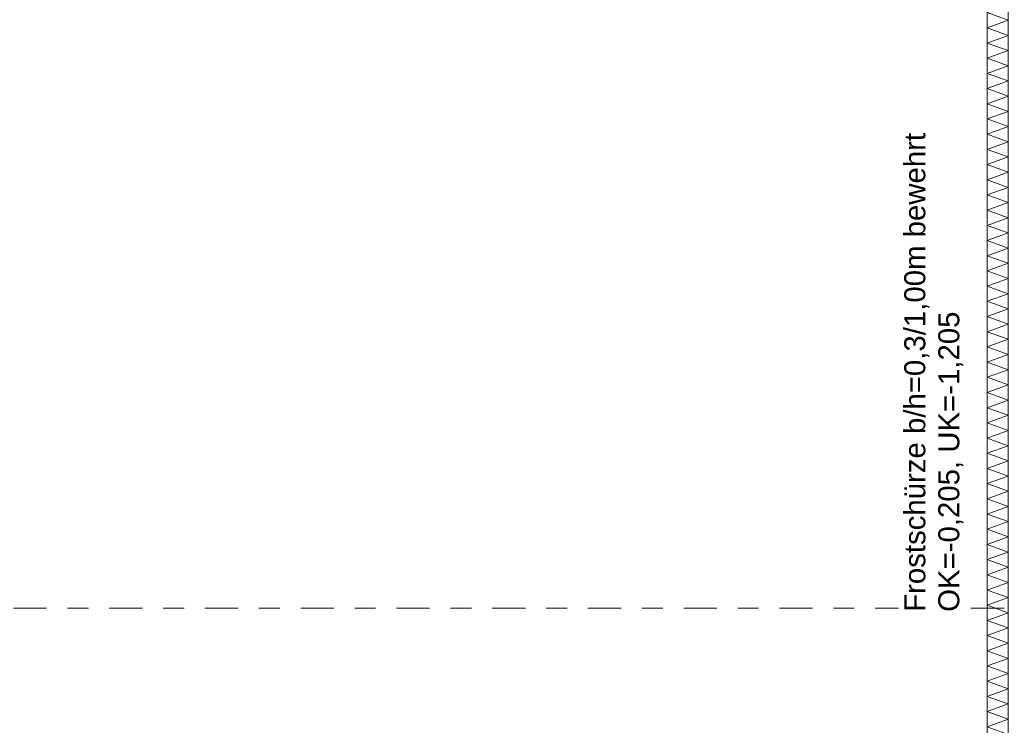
# Model space of a CAD drawing. Header units: metres. Extents: x -273 to 6, y -183 to 13.
# Tile 66 of 256: x -172.76 to -168.04, y -7.73 to -4.35. Entities that reach past the tile are written whole.
import ezdxf

# ---------------------------------------------------------------- set-up
doc = ezdxf.new("R2010")
doc.units = ezdxf.units.M
doc.header["$LTSCALE"] = 0.05
doc.linetypes.add('Linienart-53', pattern=[5.291531, 3.175, -1.058062, 0.352704, -0.705764])
doc.layers.get('0').update_dxf_attribs({"lineweight": 25})
doc.layers.add('00 -Bauelemente -Dämmung innen', color=7, linetype='Continuous', lineweight=9, true_color=0xff7fe6)
doc.layers.add('70 -72 Beschriftung- 1 Beschriftung allgemein', color=7, linetype='Continuous', lineweight=9, true_color=0xff6633)
doc.layers.add('70 -71 Achsen- 1 Gebäudeachsen', color=7, linetype='Linienart-53', lineweight=18)
doc.layers.add('Keine', color=7, linetype='Continuous', lineweight=9)
doc.styles.add('Arial', font='arial.ttf')

# ---------------------------------------------------------------- blocks, each defined once
blk = doc.blocks.new('Gruppe-604')
at = {"color": 255, "linetype": 'Continuous', "lineweight": 5}
blk.add_wipeout([(-168.021, -7.922), (-168.021, -4.152), (-168.121, -4.152), (-168.121, -7.922)], dxfattribs=at).dxf.layer = '00 -Bauelemente -Dämmung innen'
blk = doc.blocks.new('Gruppe-605')
at = {"layer": '00 -Bauelemente -Dämmung innen', "color": 7, "transparency": 33554687, "flags": 128}
blk.add_lwpolyline([(-168.021, -7.922), (-168.121, -7.8856), (-168.021, -7.8492), (-168.121, -7.8129), (-168.021, -7.7765), (-168.121, -7.7401), (-168.021, -7.7037), (-168.121, -7.6673), (-168.021, -7.6309), (-168.121, -7.5945), (-168.021, -7.5581), (-168.121, -7.5217), (-168.021, -7.4853), (-168.121, -7.4489), (-168.021, -7.4125), (-168.121, -7.3761), (-168.021, -7.3397), (-168.121, -7.3033), (-168.021, -7.2669), (-168.121, -7.2305), (-168.021, -7.1941), (-168.121, -7.1577), (-168.021, -7.1213), (-168.121, -7.0849), (-168.021, -7.0485), (-168.121, -7.0121), (-168.021, -6.9757), (-168.121, -6.9393), (-168.021, -6.9029), (-168.121, -6.8665), (-168.021, -6.8301), (-168.121, -6.7937), (-168.021, -6.7573), (-168.121, -6.7209), (-168.021, -6.6845), (-168.121, -6.6481), (-168.021, -6.6117), (-168.121, -6.5754), (-168.021, -6.539), (-168.121, -6.5026), (-168.021, -6.4662), (-168.121, -6.4298), (-168.021, -6.3934), (-168.121, -6.357), (-168.021, -6.3206), (-168.121, -6.2842), (-168.021, -6.2478), (-168.121, -6.2114), (-168.021, -6.175), (-168.121, -6.1386), (-168.021, -6.1022), (-168.121, -6.0658), (-168.021, -6.0294), (-168.121, -5.993), (-168.021, -5.9566), (-168.121, -5.9202), (-168.021, -5.8838), (-168.121, -5.8474), (-168.021, -5.811), (-168.121, -5.7746), (-168.021, -5.7382), (-168.121, -5.7018), (-168.021, -5.6654), (-168.121, -5.629), (-168.021, -5.5926), (-168.121, -5.5562), (-168.021, -5.5198), (-168.121, -5.4834), (-168.021, -5.447), (-168.121, -5.4106), (-168.021, -5.3743), (-168.121, -5.3379), (-168.021, -5.3015), (-168.121, -5.2651), (-168.021, -5.2287), (-168.121, -5.1923), (-168.021, -5.1559), (-168.121, -5.1195), (-168.021, -5.0831), (-168.121, -5.0467), (-168.021, -5.0103), (-168.121, -4.9739), (-168.021, -4.9375), (-168.121, -4.9011), (-168.021, -4.8647), (-168.121, -4.8283), (-168.021, -4.7919), (-168.121, -4.7555), (-168.021, -4.7191), (-168.121, -4.6827), (-168.021, -4.6463), (-168.121, -4.6099), (-168.021, -4.5735), (-168.121, -4.5371), (-168.021, -4.5007), (-168.121, -4.4643), (-168.021, -4.4279), (-168.121, -4.3915), (-168.021, -4.3551), (-168.121, -4.3187), (-168.021, -4.2823), (-168.121, -4.2459), (-168.021, -4.2095), (-168.121, -4.1731), (-168.063, -4.152)], dxfattribs=at)
blk = doc.blocks.new('Gruppe-606')
at = {"layer": '00 -Bauelemente -Dämmung innen', "color": 7, "linetype": 'Continuous', "lineweight": 9, "transparency": 33554687}
blk.add_line((-168.121, -7.922), (-168.021, -7.922), dxfattribs=at)
blk = doc.blocks.new('Gruppe-607')
at = {"layer": '00 -Bauelemente -Dämmung innen', "color": 7, "linetype": 'Continuous', "lineweight": 9, "transparency": 33554687}
blk.add_line((-168.021, -4.152), (-168.121, -4.152), dxfattribs=at)
blk = doc.blocks.new('Gruppe-608')
at = {"color": 7, "transparency": 33554687}
for name in ['Gruppe-607', 'Gruppe-606']:
    blk.add_blockref(name, (0, 0), dxfattribs=at)
blk = doc.blocks.new('Gruppe-609')
at = {"layer": '00 -Bauelemente -Dämmung innen', "color": 7, "linetype": 'Continuous', "lineweight": 9, "transparency": 33554687}
blk.add_line((-168.121, -4.152), (-168.121, -7.922), dxfattribs=at)
blk = doc.blocks.new('Gruppe-610')
at = {"layer": '00 -Bauelemente -Dämmung innen', "color": 7, "linetype": 'Continuous', "lineweight": 9, "transparency": 33554687}
blk.add_line((-168.021, -7.922), (-168.021, -4.152), dxfattribs=at)
blk = doc.blocks.new('Gruppe-611')
at = {"color": 7, "transparency": 33554687}
for name in ['Gruppe-609', 'Gruppe-610']:
    blk.add_blockref(name, (0, 0), dxfattribs=at)
blk = doc.blocks.new('Gruppe-612')
at = {"layer": '00 -Bauelemente -Dämmung innen', "color": 7}
blk.add_blockref('Gruppe-604', (0, 0), dxfattribs=at)
at = {"color": 7, "transparency": 33554687}
for name in ['Gruppe-608', 'Gruppe-611']:
    blk.add_blockref(name, (0, 0), dxfattribs=at)
at = {"layer": '00 -Bauelemente -Dämmung innen', "color": 7, "transparency": 33554687}
blk.add_blockref('Gruppe-605', (0, 0), dxfattribs=at)
blk = doc.blocks.new('Gruppe-613')
at = {"layer": '00 -Bauelemente -Dämmung innen', "color": 7, "transparency": 33554687}
blk.add_blockref('Gruppe-612', (0, 0), dxfattribs=at)
at = {"layer": '00 -Bauelemente -Dämmung innen', "color": 0, "flags": 1}
for tag in ['prm0_value', 'prm1_value', 'prm2_value', 'prm3_value', 'prm4_value', 'prm5_value', 'prm6_value', 'IFC_UUID', 'instanceID', 'prm0_name', 'prm0_type', 'prm1_name', 'prm1_type', 'prm2_name', 'prm2_type', 'prm3_name', 'prm3_type', 'prm4_name', 'prm4_type', 'prm5_name', 'prm5_type', 'prm6_name', 'prm6_type']:
    blk.add_attdef(tag, (-168.121, -7.922), '', height=0.00018, dxfattribs=at)
blk = doc.blocks.new('Gruppe-2472')
at = {"layer": '70 -71 Achsen- 1 Gebäudeachsen', "transparency": 33554687}
blk.add_line((-179.668, -7.172), (3.826, -7.172), dxfattribs=at)
blk = doc.blocks.new('_FU_2D LP5 (2D)')
at = {"layer": '00 -Bauelemente -Dämmung innen', "color": 7}
blk.add_blockref('Gruppe-613', (0, 0), dxfattribs=at)
at = {"layer": '70 -72 Beschriftung- 1 Beschriftung allgemein', "color": 7}
blk.add_blockref('Gruppe-2472', (0, 0), dxfattribs=at)
blk = doc.blocks.new('Gruppe-2711')
at = {"color": 255}
blk.add_wipeout([(-168.221, -7.1895), (-168.221, -4.8846), (-168.5456, -4.8846), (-168.5456, -7.1895)], dxfattribs=at).dxf.layer = '70 -72 Beschriftung- 1 Beschriftung allgemein'
at = {"layer": '70 -72 Beschriftung- 1 Beschriftung allgemein', "insert": (-168.5185, -7.1895), "char_height": 0.100689, "attachment_point": 1, "rotation": 90, "line_spacing_factor": 0.970891, "style": 'Arial'}
blk.add_mtext('Frostschürze b/h=0,3/1,00m bewehrt\\POK=-0,205, UK=-1,205', dxfattribs=at)
blk = doc.blocks.new('_FU_2D Bemaßung_ Beschriftung (3D)')
at = {"layer": '70 -72 Beschriftung- 1 Beschriftung allgemein', "color": 7}
blk.add_blockref('Gruppe-2711', (0, 0), dxfattribs=at)

msp = doc.modelspace()

# ---------------------------------------------------------------- block references
at = {"layer": 'Keine', "color": 1}
msp.add_blockref('_FU_2D LP5 (2D)', (0, 0), dxfattribs=at)

# ---------------------------------------------------------------- next in the draw order: block references
msp.add_blockref('_FU_2D Bemaßung_ Beschriftung (3D)', (0, 0), dxfattribs=at)

doc.saveas('drawing.dxf')
